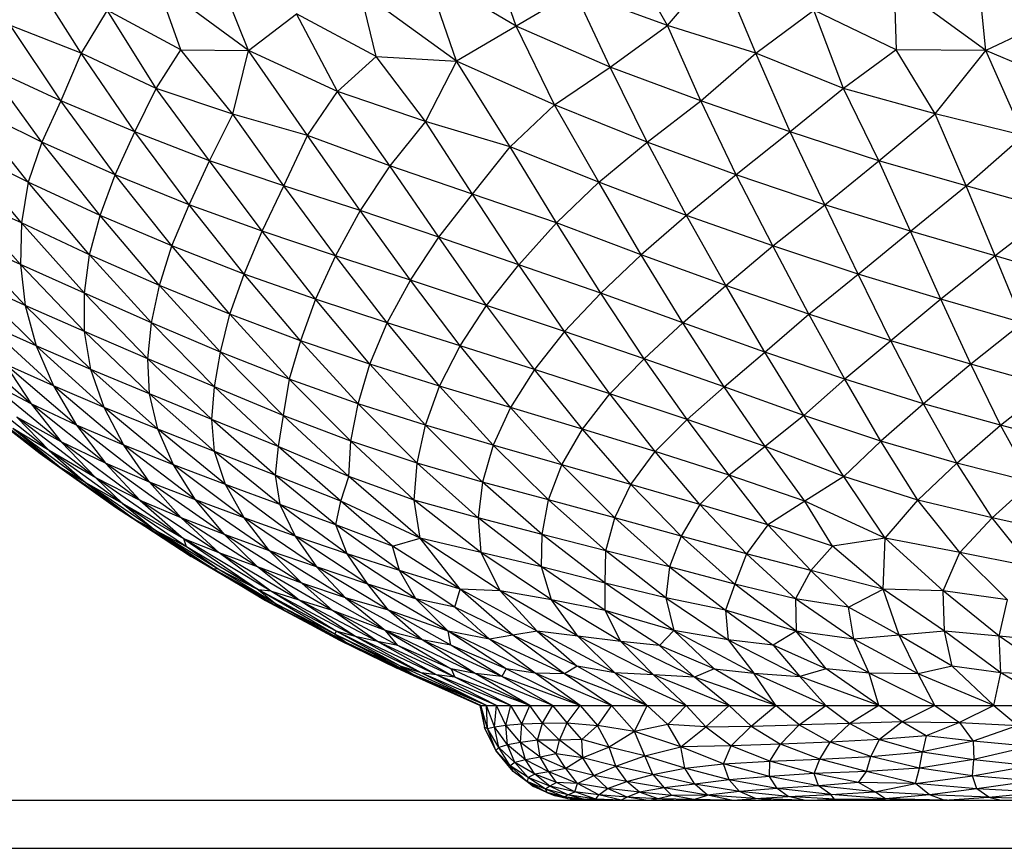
# Paper-space layout '_Izquierda' of a CAD drawing. Header units: millimetres. Extents: x -200 to 200, y -209 to 424.
# Tile 2 of 31: x -69 to -28, y -209 to -175. Entities that reach past the tile are written whole.
import ezdxf

# ---------------------------------------------------------------- set-up
doc = ezdxf.new("R2010")
doc.units = ezdxf.units.MM

psp = doc.layouts.new('_Izquierda')

# ---------------------------------------------------------------- linework, layer by layer
at = {"color": 7, "linetype": 'Continuous', "lineweight": 25}
for p, q in [((-48.479, -175.008), (-49.703, -171.571)), ((-42.2, -174.989), (-43.757, -172.21)), ((-66.559, -176.14), (-68.878, -172.472)), ((-59.608, -176.023), (-61.076, -172.371)), ((-42.2, -174.989), (-40.057, -172.471)), ((-38.526, -176.14), (-40.057, -172.471)), ((-28.967, -176.021), (-29.351, -172.367)), ((-48.479, -175.008), (-52.227, -172.811)), ((-50.97, -176.474), (-52.227, -172.811)), ((-59.608, -176.023), (-63.396, -173.243)), ((-62.417, -175.992), (-63.396, -173.243)), ((-28.967, -176.021), (-32.791, -173.241)), ((-32.791, -173.241), (-32.698, -175.991)), ((-50.97, -176.474), (-54.966, -173.561)), ((-54.297, -176.273), (-54.966, -173.561)), ((-46.046, -173.583), (-48.479, -175.008)), ((-42.2, -174.989), (-46.046, -173.583)), ((-44.586, -176.716), (-46.046, -173.583)), ((-65.473, -174.345), (-66.559, -176.14)), ((-62.417, -175.992), (-65.473, -174.345)), ((-63.438, -177.607), (-65.473, -174.345)), ((-59.608, -176.023), (-57.607, -174.5)), ((-54.297, -176.273), (-57.607, -174.5)), ((-55.91, -177.734), (-57.607, -174.5)), ((-38.526, -176.14), (-36.121, -174.344)), ((-32.698, -175.991), (-36.121, -174.344)), ((-34.886, -177.607), (-36.121, -174.344)), ((-25.726, -174.494), (-28.967, -176.021)), ((-66.559, -176.14), (-69.499, -174.989)), ((-67.4, -178.109), (-69.499, -174.989)), ((-48.479, -175.008), (-50.97, -176.474)), ((-44.586, -176.716), (-48.479, -175.008)), ((-46.895, -178.284), (-48.479, -175.008)), ((-44.586, -176.716), (-42.2, -174.989)), ((-38.526, -176.14), (-42.2, -174.989)), ((-40.814, -178.109), (-42.2, -174.989)), ((-66.559, -176.14), (-67.4, -178.109)), ((-63.438, -177.607), (-66.559, -176.14)), ((-64.328, -179.406), (-66.559, -176.14)), ((-63.438, -177.607), (-62.417, -175.992)), ((-60.263, -178.662), (-62.417, -175.992)), ((-62.417, -175.992), (-59.608, -176.023)), ((-60.263, -178.662), (-59.608, -176.023)), ((-55.91, -177.734), (-59.608, -176.023)), ((-57.154, -179.561), (-59.608, -176.023)), ((-55.91, -177.734), (-54.297, -176.273)), ((-54.297, -176.273), (-50.97, -176.474)), ((-52.253, -178.97), (-54.297, -176.273)), ((-40.814, -178.109), (-38.526, -176.14)), ((-34.886, -177.607), (-38.526, -176.14)), ((-37.101, -179.406), (-38.526, -176.14)), ((-32.698, -175.991), (-34.886, -177.607)), ((-28.967, -176.021), (-32.698, -175.991)), ((-31.085, -178.661), (-32.698, -175.991)), ((-31.085, -178.661), (-28.967, -176.021)), ((-24.95, -177.731), (-28.967, -176.021)), ((-27.409, -179.561), (-28.967, -176.021)), ((-50.97, -176.474), (-52.253, -178.97)), ((-46.895, -178.284), (-50.97, -176.474)), ((-48.738, -180.03), (-50.97, -176.474)), ((-67.4, -178.109), (-70.45, -176.716)), ((-68.188, -179.83), (-70.45, -176.716)), ((-46.895, -178.284), (-44.586, -176.716)), ((-40.814, -178.109), (-44.586, -176.716)), ((-43.04, -179.83), (-44.586, -176.716)), ((-64.328, -179.406), (-63.438, -177.607)), ((-60.263, -178.662), (-63.438, -177.607)), ((-61.227, -180.604), (-63.438, -177.607)), ((-57.154, -179.561), (-55.91, -177.734)), ((-52.253, -178.97), (-55.91, -177.734)), ((-53.739, -180.809), (-55.91, -177.734)), ((-34.886, -177.607), (-37.101, -179.406)), ((-31.085, -178.661), (-34.886, -177.607)), ((-33.421, -180.604), (-34.886, -177.607)), ((-68.188, -179.83), (-71.307, -178.284)), ((-68.76, -181.488), (-71.307, -178.284)), ((-67.4, -178.109), (-68.188, -179.83)), ((-64.328, -179.406), (-67.4, -178.109)), ((-65.145, -181.183), (-67.4, -178.109)), ((-48.738, -180.03), (-46.895, -178.284)), ((-43.04, -179.83), (-46.895, -178.284)), ((-45.054, -181.488), (-46.895, -178.284)), ((-43.04, -179.83), (-40.814, -178.109)), ((-37.101, -179.406), (-40.814, -178.109)), ((-39.341, -181.183), (-40.814, -178.109)), ((-61.227, -180.604), (-60.263, -178.662)), ((-57.154, -179.561), (-60.263, -178.662)), ((-58.135, -181.649), (-60.263, -178.662)), ((-33.421, -180.604), (-31.085, -178.661)), ((-27.409, -179.561), (-31.085, -178.661)), ((-29.789, -181.649), (-31.085, -178.661)), ((-52.253, -178.97), (-53.739, -180.809)), ((-48.738, -180.03), (-52.253, -178.97)), ((-50.294, -181.985), (-52.253, -178.97)), ((-65.145, -181.183), (-64.328, -179.406)), ((-61.227, -180.604), (-64.328, -179.406)), ((-62.067, -182.428), (-64.328, -179.406)), ((-58.135, -181.649), (-57.154, -179.561)), ((-53.739, -180.809), (-57.154, -179.561)), ((-54.968, -182.669), (-57.154, -179.561)), ((-37.101, -179.406), (-39.341, -181.183)), ((-33.421, -180.604), (-37.101, -179.406)), ((-35.664, -182.429), (-37.101, -179.406)), ((-29.789, -181.649), (-27.409, -179.561)), ((-68.188, -179.83), (-68.76, -181.488)), ((-65.145, -181.183), (-68.188, -179.83)), ((-65.773, -182.876), (-68.188, -179.83)), ((-45.054, -181.488), (-43.04, -179.83)), ((-39.341, -181.183), (-43.04, -179.83)), ((-41.403, -182.876), (-43.04, -179.83)), ((-68.76, -181.488), (-71.692, -180.03)), ((-69.041, -183.189), (-71.692, -180.03)), ((-50.294, -181.985), (-48.738, -180.03)), ((-45.054, -181.488), (-48.738, -180.03)), ((-46.809, -183.189), (-48.738, -180.03)), ((-62.067, -182.428), (-61.227, -180.604)), ((-58.135, -181.649), (-61.227, -180.604)), ((-59.037, -183.534), (-61.227, -180.604)), ((-35.664, -182.429), (-33.421, -180.604)), ((-29.789, -181.649), (-33.421, -180.604)), ((-32.099, -183.534), (-33.421, -180.604)), ((-65.773, -182.876), (-65.145, -181.183)), ((-62.067, -182.428), (-65.145, -181.183)), ((-62.794, -184.141), (-65.145, -181.183)), ((-53.739, -180.809), (-54.968, -182.669)), ((-50.294, -181.985), (-53.739, -180.809)), ((-51.7, -183.782), (-53.739, -180.809)), ((-39.341, -181.183), (-41.403, -182.876)), ((-35.664, -182.429), (-39.341, -181.183)), ((-37.828, -184.141), (-39.341, -181.183)), ((-68.76, -181.488), (-69.041, -183.189)), ((-65.773, -182.876), (-68.76, -181.488)), ((-66.205, -184.507), (-68.76, -181.488)), ((-46.809, -183.189), (-45.054, -181.488)), ((-41.403, -182.876), (-45.054, -181.488)), ((-43.286, -184.507), (-45.054, -181.488)), ((-69.041, -183.189), (-71.695, -181.985)), ((-69.076, -184.92), (-71.695, -181.985)), ((-59.037, -183.534), (-58.135, -181.649)), ((-54.968, -182.669), (-58.135, -181.649)), ((-55.996, -184.558), (-58.135, -181.649)), ((-51.7, -183.782), (-50.294, -181.985)), ((-46.809, -183.189), (-50.294, -181.985)), ((-48.373, -184.921), (-50.294, -181.985)), ((-32.099, -183.534), (-29.789, -181.649)), ((-26.154, -182.67), (-29.789, -181.649)), ((-28.584, -184.559), (-29.789, -181.649)), ((-62.794, -184.141), (-62.067, -182.428)), ((-59.037, -183.534), (-62.067, -182.428)), ((-59.781, -185.316), (-62.067, -182.428)), ((-37.828, -184.141), (-35.664, -182.429)), ((-32.099, -183.534), (-35.664, -182.429)), ((-34.278, -185.316), (-35.664, -182.429)), ((-54.968, -182.669), (-55.996, -184.558)), ((-51.7, -183.782), (-54.968, -182.669)), ((-52.881, -185.568), (-54.968, -182.669)), ((-26.154, -182.67), (-28.584, -184.559)), ((-69.041, -183.189), (-69.076, -184.92)), ((-66.205, -184.507), (-69.041, -183.189)), ((-66.42, -186.108), (-69.041, -183.189)), ((-66.205, -184.507), (-65.773, -182.876)), ((-62.794, -184.141), (-65.773, -182.876)), ((-63.298, -185.785), (-65.773, -182.876)), ((-48.373, -184.921), (-46.809, -183.189)), ((-43.286, -184.507), (-46.809, -183.189)), ((-44.974, -186.109), (-46.809, -183.189)), ((-41.403, -182.876), (-43.286, -184.507)), ((-37.828, -184.141), (-41.403, -182.876)), ((-39.777, -185.785), (-41.403, -182.876)), ((-59.781, -185.316), (-59.037, -183.534)), ((-55.996, -184.558), (-59.037, -183.534)), ((-56.821, -186.358), (-59.037, -183.534)), ((-34.278, -185.316), (-32.099, -183.534)), ((-28.584, -184.559), (-32.099, -183.534)), ((-30.838, -186.358), (-32.099, -183.534)), ((-69.076, -184.92), (-71.563, -183.782)), ((-68.88, -186.611), (-71.563, -183.782)), ((-52.881, -185.568), (-51.7, -183.782)), ((-48.373, -184.921), (-51.7, -183.782)), ((-49.712, -186.612), (-51.7, -183.782)), ((-63.298, -185.785), (-62.794, -184.141)), ((-59.781, -185.316), (-62.794, -184.141)), ((-60.384, -186.971), (-62.794, -184.141)), ((-39.777, -185.785), (-37.828, -184.141)), ((-34.278, -185.316), (-37.828, -184.141)), ((-36.328, -186.971), (-37.828, -184.141)), ((-66.42, -186.108), (-66.205, -184.507)), ((-63.298, -185.785), (-66.205, -184.507)), ((-63.631, -187.339), (-66.205, -184.507)), ((-55.996, -184.558), (-56.821, -186.358)), ((-52.881, -185.568), (-55.996, -184.558)), ((-53.846, -187.336), (-55.996, -184.558)), ((-43.286, -184.507), (-44.974, -186.109)), ((-39.777, -185.785), (-43.286, -184.507)), ((-41.558, -187.339), (-43.286, -184.507)), ((-28.584, -184.559), (-30.838, -186.358)), ((-25.069, -185.569), (-28.584, -184.559)), ((-27.443, -187.337), (-28.584, -184.559)), ((-66.42, -186.108), (-69.076, -184.92)), ((-66.415, -187.694), (-69.076, -184.92)), ((-69.076, -184.92), (-68.88, -186.611)), ((-49.712, -186.612), (-48.373, -184.921)), ((-44.974, -186.109), (-48.373, -184.921)), ((-46.476, -187.694), (-48.373, -184.921)), ((-68.88, -186.611), (-71.184, -185.568)), ((-68.423, -188.295), (-71.184, -185.568)), ((-60.384, -186.971), (-59.781, -185.316)), ((-56.821, -186.358), (-59.781, -185.316)), ((-57.447, -188.078), (-59.781, -185.316)), ((-53.846, -187.336), (-52.881, -185.568)), ((-49.712, -186.612), (-52.881, -185.568)), ((-50.81, -188.297), (-52.881, -185.568)), ((-36.328, -186.971), (-34.278, -185.316)), ((-30.838, -186.358), (-34.278, -185.316)), ((-32.917, -188.078), (-34.278, -185.316)), ((-63.631, -187.339), (-66.42, -186.108)), ((-63.783, -188.826), (-66.42, -186.108)), ((-66.415, -187.694), (-66.42, -186.108)), ((-63.631, -187.339), (-63.298, -185.785)), ((-60.384, -186.971), (-63.298, -185.785)), ((-60.768, -188.55), (-63.298, -185.785)), ((-44.974, -186.109), (-46.476, -187.694)), ((-41.558, -187.339), (-44.974, -186.109)), ((-43.17, -188.826), (-44.974, -186.109)), ((-41.558, -187.339), (-39.777, -185.785)), ((-36.328, -186.971), (-39.777, -185.785)), ((-38.159, -188.55), (-39.777, -185.785)), ((-56.821, -186.358), (-57.447, -188.078)), ((-53.846, -187.336), (-56.821, -186.358)), ((-54.565, -189.051), (-56.821, -186.358)), ((-30.838, -186.358), (-32.917, -188.078)), ((-27.443, -187.337), (-30.838, -186.358)), ((-29.602, -189.052), (-30.838, -186.358)), ((-66.415, -187.694), (-68.88, -186.611)), ((-66.149, -189.271), (-68.88, -186.611)), ((-68.88, -186.611), (-68.423, -188.295)), ((-50.81, -188.297), (-49.712, -186.612)), ((-46.476, -187.694), (-49.712, -186.612)), ((-47.73, -189.272), (-49.712, -186.612)), ((-68.423, -188.295), (-70.564, -187.335)), ((-67.713, -189.959), (-70.564, -187.335)), ((-63.783, -188.826), (-63.631, -187.339)), ((-60.768, -188.55), (-63.631, -187.339)), ((-61.02, -189.995), (-63.631, -187.339)), ((-60.768, -188.55), (-60.384, -186.971)), ((-57.447, -188.078), (-60.384, -186.971)), ((-57.91, -189.674), (-60.384, -186.971)), ((-54.565, -189.051), (-53.846, -187.336)), ((-50.81, -188.297), (-53.846, -187.336)), ((-51.666, -189.961), (-53.846, -187.336)), ((-43.17, -188.826), (-41.558, -187.339)), ((-38.159, -188.55), (-41.558, -187.339)), ((-39.843, -189.996), (-41.558, -187.339)), ((-38.159, -188.55), (-36.328, -186.971)), ((-32.917, -188.078), (-36.328, -186.971)), ((-34.833, -189.674), (-36.328, -186.971)), ((-27.443, -187.337), (-29.602, -189.052)), ((-63.783, -188.826), (-66.415, -187.694)), ((-63.721, -190.284), (-66.415, -187.694)), ((-66.149, -189.271), (-66.415, -187.694)), ((-46.476, -187.694), (-47.73, -189.272)), ((-43.17, -188.826), (-46.476, -187.694)), ((-44.588, -190.284), (-46.476, -187.694)), ((-68.638, -190.705), (-71.635, -188.084)), ((-57.447, -188.078), (-57.91, -189.674)), ((-54.565, -189.051), (-57.447, -188.078)), ((-55.055, -190.702), (-57.447, -188.078)), ((-32.917, -188.078), (-34.833, -189.674)), ((-29.602, -189.052), (-32.917, -188.078)), ((-31.558, -190.702), (-32.917, -188.078)), ((-66.149, -189.271), (-68.423, -188.295)), ((-65.602, -190.852), (-68.423, -188.295)), ((-68.423, -188.295), (-67.713, -189.959)), ((-61.02, -189.995), (-60.768, -188.55)), ((-57.91, -189.674), (-60.768, -188.55)), ((-58.162, -191.181), (-60.768, -188.55)), ((-51.666, -189.961), (-50.81, -188.297)), ((-47.73, -189.272), (-50.81, -188.297)), ((-48.716, -190.854), (-50.81, -188.297)), ((-39.843, -189.996), (-38.159, -188.55)), ((-34.833, -189.674), (-38.159, -188.55)), ((-36.53, -191.181), (-38.159, -188.55)), ((-61.02, -189.995), (-63.783, -188.826)), ((-61.13, -191.346), (-63.783, -188.826)), ((-63.721, -190.284), (-63.783, -188.826)), ((-44.588, -190.284), (-43.17, -188.826)), ((-39.843, -189.996), (-43.17, -188.826)), ((-41.381, -191.347), (-43.17, -188.826)), ((-67.713, -189.959), (-69.71, -189.049)), ((-66.747, -191.588), (-69.71, -189.049)), ((-69.71, -189.049), (-68.638, -190.705)), ((-63.721, -190.284), (-66.149, -189.271)), ((-63.375, -191.751), (-66.149, -189.271)), ((-65.602, -190.852), (-66.149, -189.271)), ((-55.055, -190.702), (-54.565, -189.051)), ((-51.666, -189.961), (-54.565, -189.051)), ((-52.255, -191.59), (-54.565, -189.051)), ((-47.73, -189.272), (-48.716, -190.854)), ((-44.588, -190.284), (-47.73, -189.272)), ((-45.735, -191.752), (-47.73, -189.272)), ((-29.602, -189.052), (-31.558, -190.702)), ((-26.325, -189.962), (-29.602, -189.052)), ((-28.36, -191.591), (-29.602, -189.052)), ((-68.638, -190.705), (-70.523, -189.708)), ((-67.387, -192.273), (-70.523, -189.708)), ((-57.91, -189.674), (-58.162, -191.181)), ((-55.055, -190.702), (-57.91, -189.674)), ((-55.358, -192.25), (-57.91, -189.674)), ((-34.833, -189.674), (-36.53, -191.181)), ((-31.558, -190.702), (-34.833, -189.674)), ((-33.329, -192.25), (-34.833, -189.674)), ((-67.892, -192.636), (-70.976, -190.196)), ((-65.602, -190.852), (-67.713, -189.959)), ((-64.791, -192.413), (-67.713, -189.959)), ((-67.713, -189.959), (-66.747, -191.588)), ((-61.13, -191.346), (-61.02, -189.995)), ((-58.162, -191.181), (-61.02, -189.995)), ((-58.377, -192.474), (-61.02, -189.995)), ((-52.255, -191.59), (-51.666, -189.961)), ((-48.716, -190.854), (-51.666, -189.961)), ((-49.439, -192.416), (-51.666, -189.961)), ((-41.381, -191.347), (-39.843, -189.996)), ((-36.53, -191.181), (-39.843, -189.996)), ((-38.136, -192.474), (-39.843, -189.996)), ((-28.36, -191.591), (-26.325, -189.962)), ((-68.266, -192.776), (-71.338, -190.379)), ((-61.13, -191.346), (-63.721, -190.284)), ((-61.011, -192.681), (-63.721, -190.284)), ((-63.375, -191.751), (-63.721, -190.284)), ((-45.735, -191.752), (-44.588, -190.284)), ((-41.381, -191.347), (-44.588, -190.284)), ((-42.711, -192.682), (-44.588, -190.284)), ((-67.423, -193.351), (-70.496, -191.007)), ((-68.266, -192.776), (-70.496, -191.007)), ((-66.747, -191.588), (-68.638, -190.705)), ((-65.546, -193.172), (-68.638, -190.705)), ((-68.638, -190.705), (-67.387, -192.273)), ((-63.375, -191.751), (-65.602, -190.852)), ((-62.724, -193.233), (-65.602, -190.852)), ((-64.791, -192.413), (-65.602, -190.852)), ((-55.358, -192.25), (-55.055, -190.702)), ((-52.255, -191.59), (-55.055, -190.702)), ((-52.6, -193.171), (-55.055, -190.702)), ((-48.716, -190.854), (-49.439, -192.416)), ((-45.735, -191.752), (-48.716, -190.854)), ((-46.582, -193.234), (-48.716, -190.854)), ((-31.558, -190.702), (-33.329, -192.25)), ((-28.36, -191.591), (-31.558, -190.702)), ((-30.18, -193.171), (-31.558, -190.702)), ((-67.387, -192.273), (-69.225, -191.259)), ((-65.943, -193.768), (-69.225, -191.259)), ((-69.225, -191.259), (-67.892, -192.636)), ((-58.377, -192.474), (-61.13, -191.346)), ((-58.496, -193.657), (-61.13, -191.346)), ((-61.011, -192.681), (-61.13, -191.346)), ((-58.162, -191.181), (-58.377, -192.474)), ((-55.358, -192.25), (-58.162, -191.181)), ((-55.435, -193.718), (-58.162, -191.181)), ((-42.711, -192.682), (-41.381, -191.347)), ((-38.136, -192.474), (-41.381, -191.347)), ((-39.639, -193.657), (-41.381, -191.347)), ((-36.53, -191.181), (-38.136, -192.474)), ((-33.329, -192.25), (-36.53, -191.181)), ((-34.867, -193.718), (-36.53, -191.181)), ((-67.892, -192.636), (-69.393, -191.725)), ((-66.368, -193.982), (-69.393, -191.725)), ((-67.423, -193.351), (-69.393, -191.725)), ((-64.791, -192.413), (-66.747, -191.588)), ((-63.712, -193.948), (-66.747, -191.588)), ((-66.747, -191.588), (-65.546, -193.172)), ((-61.011, -192.681), (-63.375, -191.751)), ((-60.558, -194.054), (-63.375, -191.751)), ((-62.724, -193.233), (-63.375, -191.751)), ((-52.6, -193.171), (-52.255, -191.59)), ((-49.439, -192.416), (-52.255, -191.59)), ((-49.878, -193.95), (-52.255, -191.59)), ((-46.582, -193.234), (-45.735, -191.752)), ((-42.711, -192.682), (-45.735, -191.752)), ((-43.717, -194.054), (-45.735, -191.752)), ((-30.18, -193.171), (-28.36, -191.591)), ((-25.192, -192.416), (-28.36, -191.591)), ((-27.065, -193.95), (-28.36, -191.591)), ((-55.435, -193.718), (-55.358, -192.25)), ((-52.6, -193.171), (-55.358, -192.25)), ((-52.716, -194.696), (-55.358, -192.25)), ((-33.329, -192.25), (-34.867, -193.718)), ((-30.18, -193.171), (-33.329, -192.25)), ((-31.802, -194.696), (-33.329, -192.25)), ((-65.943, -193.768), (-67.892, -192.636)), ((-64.842, -194.842), (-67.892, -192.636)), ((-67.892, -192.636), (-66.368, -193.982)), ((-65.546, -193.172), (-67.387, -192.273)), ((-64.111, -194.709), (-67.387, -192.273)), ((-67.387, -192.273), (-65.943, -193.768)), ((-62.724, -193.233), (-64.791, -192.413)), ((-61.801, -194.693), (-64.791, -192.413)), ((-63.712, -193.948), (-64.791, -192.413)), ((-58.377, -192.474), (-58.496, -193.657)), ((-55.435, -193.718), (-58.377, -192.474)), ((-55.769, -194.741), (-58.377, -192.474)), ((-49.439, -192.416), (-49.878, -193.95)), ((-46.582, -193.234), (-49.439, -192.416)), ((-47.145, -194.694), (-49.439, -192.416)), ((-38.136, -192.474), (-39.639, -193.657)), ((-34.867, -193.718), (-38.136, -192.474)), ((-36.498, -194.741), (-38.136, -192.474)), ((-67.423, -193.351), (-68.266, -192.776)), ((-65.132, -195.006), (-68.266, -192.776)), ((-58.496, -193.657), (-61.011, -192.681)), ((-58.299, -194.886), (-61.011, -192.681)), ((-60.558, -194.054), (-61.011, -192.681)), ((-43.717, -194.054), (-42.711, -192.682)), ((-39.639, -193.657), (-42.711, -192.682)), ((-40.855, -194.887), (-42.711, -192.682)), ((-66.368, -193.982), (-67.423, -193.351)), ((-64.308, -195.519), (-67.423, -193.351)), ((-65.132, -195.006), (-67.423, -193.351)), ((-63.712, -193.948), (-65.546, -193.172)), ((-62.404, -195.432), (-65.546, -193.172)), ((-65.546, -193.172), (-64.111, -194.709)), ((-60.558, -194.054), (-62.724, -193.233)), ((-59.783, -195.441), (-62.724, -193.233)), ((-61.801, -194.693), (-62.724, -193.233)), ((-52.716, -194.696), (-52.6, -193.171)), ((-49.878, -193.95), (-52.6, -193.171)), ((-50.066, -195.431), (-52.6, -193.171)), ((-47.145, -194.694), (-46.582, -193.234)), ((-43.717, -194.054), (-46.582, -193.234)), ((-44.388, -195.442), (-46.582, -193.234)), ((-31.802, -194.696), (-30.18, -193.171)), ((-27.065, -193.95), (-30.18, -193.171)), ((-28.707, -195.431), (-30.18, -193.171)), ((-64.111, -194.709), (-65.943, -193.768)), ((-62.288, -196.309), (-65.943, -193.768)), ((-65.943, -193.768), (-64.842, -194.842)), ((-55.769, -194.741), (-58.496, -193.657)), ((-55.972, -195.729), (-58.496, -193.657)), ((-58.496, -193.657), (-58.299, -194.886)), ((-55.769, -194.741), (-55.435, -193.718)), ((-52.716, -194.696), (-55.435, -193.718)), ((-52.478, -196.281), (-55.435, -193.718)), ((-39.639, -193.657), (-40.855, -194.887)), ((-36.498, -194.741), (-39.639, -193.657)), ((-38.031, -195.729), (-39.639, -193.657)), ((-34.867, -193.718), (-36.498, -194.741)), ((-31.802, -194.696), (-34.867, -193.718)), ((-33.16, -196.281), (-34.867, -193.718)), ((-64.842, -194.842), (-66.368, -193.982)), ((-63.468, -195.963), (-66.368, -193.982)), ((-66.368, -193.982), (-64.308, -195.519)), ((-61.801, -194.693), (-63.712, -193.948)), ((-60.607, -196.127), (-63.712, -193.948)), ((-62.404, -195.432), (-63.712, -193.948)), ((-58.299, -194.886), (-60.558, -194.054)), ((-57.666, -196.196), (-60.558, -194.054)), ((-59.783, -195.441), (-60.558, -194.054)), ((-49.878, -193.95), (-50.066, -195.431)), ((-47.145, -194.694), (-49.878, -193.95)), ((-47.405, -196.127), (-49.878, -193.95)), ((-44.388, -195.442), (-43.717, -194.054)), ((-40.855, -194.887), (-43.717, -194.054)), ((-41.628, -196.196), (-43.717, -194.054)), ((-28.707, -195.431), (-27.065, -193.95)), ((-59.783, -195.441), (-61.801, -194.693)), ((-58.734, -196.803), (-61.801, -194.693)), ((-60.607, -196.127), (-61.801, -194.693)), ((-50.066, -195.431), (-52.716, -194.696)), ((-49.95, -196.88), (-52.716, -194.696)), ((-52.478, -196.281), (-52.716, -194.696)), ((-47.405, -196.127), (-47.145, -194.694)), ((-44.388, -195.442), (-47.145, -194.694)), ((-44.757, -196.803), (-47.145, -194.694)), ((-33.16, -196.281), (-31.802, -194.696)), ((-28.707, -195.431), (-31.802, -194.696)), ((-30.06, -196.881), (-31.802, -194.696)), ((-64.308, -195.519), (-65.132, -195.006)), ((-61.983, -197.047), (-65.132, -195.006)), ((-62.288, -196.309), (-64.842, -194.842)), ((-62.175, -196.637), (-64.842, -194.842)), ((-64.842, -194.842), (-63.468, -195.963)), ((-62.404, -195.432), (-64.111, -194.709)), ((-60.82, -196.892), (-64.111, -194.709)), ((-64.111, -194.709), (-62.288, -196.309)), ((-55.972, -195.729), (-58.299, -194.886)), ((-55.513, -196.928), (-58.299, -194.886)), ((-58.299, -194.886), (-57.666, -196.196)), ((-55.972, -195.729), (-55.769, -194.741)), ((-52.478, -196.281), (-55.769, -194.741)), ((-53.619, -196.61), (-55.769, -194.741)), ((-40.855, -194.887), (-41.628, -196.196)), ((-38.031, -195.729), (-40.855, -194.887)), ((-38.916, -196.928), (-40.855, -194.887)), ((-36.498, -194.741), (-38.031, -195.729)), ((-33.16, -196.281), (-36.498, -194.741)), ((-35.341, -196.61), (-36.498, -194.741)), ((-63.468, -195.963), (-64.308, -195.519)), ((-61.077, -197.558), (-64.308, -195.519)), ((-64.308, -195.519), (-61.983, -197.047)), ((-60.607, -196.127), (-62.404, -195.432)), ((-59.238, -197.477), (-62.404, -195.432)), ((-60.82, -196.892), (-62.404, -195.432)), ((-57.666, -196.196), (-59.783, -195.441)), ((-56.783, -197.469), (-59.783, -195.441)), ((-58.734, -196.803), (-59.783, -195.441)), ((-47.405, -196.127), (-50.066, -195.431)), ((-47.435, -197.472), (-50.066, -195.431)), ((-50.066, -195.431), (-49.95, -196.88)), ((-44.757, -196.803), (-44.388, -195.442)), ((-41.628, -196.196), (-44.388, -195.442)), ((-42.117, -197.469), (-44.388, -195.442)), ((-30.06, -196.881), (-28.707, -195.431)), ((-25.666, -196.127), (-28.707, -195.431)), ((-27.085, -197.472), (-28.707, -195.431)), ((-53.619, -196.61), (-55.972, -195.729)), ((-53.339, -197.621), (-55.972, -195.729)), ((-55.513, -196.928), (-55.972, -195.729)), ((-38.031, -195.729), (-38.916, -196.928)), ((-35.341, -196.61), (-38.031, -195.729)), ((-36.241, -197.621), (-38.031, -195.729)), ((-62.175, -196.637), (-63.468, -195.963)), ((-60.872, -197.572), (-63.468, -195.963)), ((-63.468, -195.963), (-61.077, -197.558)), ((-60.82, -196.892), (-62.288, -196.309)), ((-58.671, -198.476), (-62.288, -196.309)), ((-62.175, -196.637), (-62.288, -196.309)), ((-62.288, -196.309), (-59.187, -198.423)), ((-58.734, -196.803), (-60.607, -196.127)), ((-57.391, -198.152), (-60.607, -196.127)), ((-59.238, -197.477), (-60.607, -196.127)), ((-55.513, -196.928), (-57.666, -196.196)), ((-54.646, -198.196), (-57.666, -196.196)), ((-57.666, -196.196), (-56.783, -197.469)), ((-53.619, -196.61), (-52.478, -196.281)), ((-49.95, -196.88), (-52.478, -196.281)), ((-49.15, -198.462), (-52.478, -196.281)), ((-50.817, -198.393), (-52.478, -196.281)), ((-47.435, -197.472), (-47.405, -196.127)), ((-44.757, -196.803), (-47.405, -196.127)), ((-44.789, -198.15), (-47.405, -196.127)), ((-41.628, -196.196), (-42.117, -197.469)), ((-38.916, -196.928), (-41.628, -196.196)), ((-39.397, -198.195), (-41.628, -196.196)), ((-33.16, -196.281), (-35.341, -196.61)), ((-33.239, -198.393), (-33.16, -196.281)), ((-30.06, -196.881), (-33.16, -196.281)), ((-30.752, -198.462), (-33.16, -196.281)), ((-59.187, -198.423), (-62.175, -196.637)), ((-60.872, -197.572), (-62.175, -196.637)), ((-50.817, -198.393), (-53.619, -196.61)), ((-53.339, -197.621), (-53.619, -196.61)), ((-35.341, -196.61), (-36.241, -197.621)), ((-33.239, -198.393), (-35.341, -196.61)), ((-61.077, -197.558), (-61.983, -197.047)), ((-58.905, -198.863), (-61.983, -197.047)), ((-59.238, -197.477), (-60.82, -196.892)), ((-57.495, -198.853), (-60.82, -196.892)), ((-58.671, -198.476), (-60.82, -196.892)), ((-56.783, -197.469), (-58.734, -196.803)), ((-55.579, -198.754), (-58.734, -196.803)), ((-57.391, -198.152), (-58.734, -196.803)), ((-53.339, -197.621), (-55.513, -196.928)), ((-52.659, -198.799), (-55.513, -196.928)), ((-54.646, -198.196), (-55.513, -196.928)), ((-47.435, -197.472), (-49.95, -196.88)), ((-47.024, -198.845), (-49.95, -196.88)), ((-49.95, -196.88), (-49.15, -198.462)), ((-44.789, -198.15), (-44.757, -196.803)), ((-42.117, -197.469), (-44.757, -196.803)), ((-42.264, -198.753), (-44.757, -196.803)), ((-38.916, -196.928), (-39.397, -198.195)), ((-36.241, -197.621), (-38.916, -196.928)), ((-36.88, -198.799), (-38.916, -196.928)), ((-30.752, -198.462), (-30.06, -196.881)), ((-27.085, -197.472), (-30.06, -196.881)), ((-28.071, -198.845), (-30.06, -196.881)), ((-60.872, -197.572), (-61.077, -197.558)), ((-58.465, -199.009), (-61.077, -197.558)), ((-61.077, -197.558), (-58.078, -199.296)), ((-61.077, -197.558), (-58.905, -198.863)), ((-59.187, -198.423), (-60.872, -197.572)), ((-58.465, -199.009), (-60.872, -197.572)), ((-57.391, -198.152), (-59.238, -197.477)), ((-56.119, -199.284), (-59.238, -197.477)), ((-57.495, -198.853), (-59.238, -197.477)), ((-54.646, -198.196), (-56.783, -197.469)), ((-53.793, -199.276), (-56.783, -197.469)), ((-56.783, -197.469), (-55.579, -198.754)), ((-44.789, -198.15), (-47.435, -197.472)), ((-44.782, -199.28), (-47.435, -197.472)), ((-47.024, -198.845), (-47.435, -197.472)), ((-42.117, -197.469), (-42.264, -198.753)), ((-39.397, -198.195), (-42.117, -197.469)), ((-42.117, -197.469), (-39.792, -199.275)), ((-50.817, -198.393), (-53.339, -197.621)), ((-51.03, -199.149), (-53.339, -197.621)), ((-52.659, -198.799), (-53.339, -197.621)), ((-36.241, -197.621), (-36.88, -198.799)), ((-33.239, -198.393), (-36.241, -197.621)), ((-34.679, -199.149), (-36.241, -197.621)), ((-55.579, -198.754), (-57.391, -198.152)), ((-53.913, -200.114), (-57.391, -198.152)), ((-56.119, -199.284), (-57.391, -198.152)), ((-52.659, -198.799), (-54.646, -198.196)), ((-51.305, -200.144), (-54.646, -198.196)), ((-53.793, -199.276), (-54.646, -198.196)), ((-42.264, -198.753), (-44.789, -198.15)), ((-41.933, -200.112), (-44.789, -198.15)), ((-44.782, -199.28), (-44.789, -198.15)), ((-39.397, -198.195), (-39.792, -199.275)), ((-36.88, -198.799), (-39.397, -198.195)), ((-36.846, -200.144), (-39.397, -198.195)), ((-58.671, -198.476), (-59.187, -198.423)), ((-55.962, -200.143), (-59.187, -198.423)), ((-56.019, -200.272), (-59.187, -198.423)), ((-59.187, -198.423), (-58.465, -199.009)), ((-57.495, -198.853), (-58.671, -198.476)), ((-55.159, -200.36), (-58.671, -198.476)), ((-55.962, -200.143), (-58.671, -198.476)), ((-53.793, -199.276), (-55.579, -198.754)), ((-52.397, -200.499), (-55.579, -198.754)), ((-55.579, -198.754), (-53.913, -200.114)), ((-51.03, -199.149), (-52.659, -198.799)), ((-49.593, -200.48), (-52.659, -198.799)), ((-51.305, -200.144), (-52.659, -198.799)), ((-51.03, -199.149), (-50.817, -198.393)), ((-49.15, -198.462), (-50.817, -198.393)), ((-47.613, -200.14), (-50.817, -198.393)), ((-48.63, -200.311), (-50.817, -198.393)), ((-47.024, -198.845), (-49.15, -198.462)), ((-45.927, -200.353), (-49.15, -198.462)), ((-49.15, -198.462), (-47.613, -200.14)), ((-39.792, -199.275), (-42.264, -198.753)), ((-42.264, -198.753), (-39.673, -200.498)), ((-42.264, -198.753), (-41.933, -200.112)), ((-34.679, -199.149), (-36.88, -198.799)), ((-34.454, -200.479), (-36.88, -198.799)), ((-36.88, -198.799), (-36.846, -200.144)), ((-34.679, -199.149), (-33.239, -198.393)), ((-30.752, -198.462), (-33.239, -198.393)), ((-30.688, -200.14), (-33.239, -198.393)), ((-32.568, -200.311), (-33.239, -198.393)), ((-28.071, -198.845), (-30.752, -198.462)), ((-28.421, -200.353), (-30.752, -198.462)), ((-30.688, -200.14), (-30.752, -198.462)), ((-58.078, -199.296), (-58.905, -198.863)), ((-55.821, -200.514), (-58.905, -198.863)), ((-58.905, -198.863), (-56.231, -200.296)), ((-56.019, -200.272), (-58.465, -199.009)), ((-55.523, -200.625), (-58.465, -199.009)), ((-58.465, -199.009), (-58.078, -199.296)), ((-56.119, -199.284), (-57.495, -198.853)), ((-54.246, -200.577), (-57.495, -198.853)), ((-55.159, -200.36), (-57.495, -198.853)), ((-48.63, -200.311), (-51.03, -199.149)), ((-49.593, -200.48), (-51.03, -199.149)), ((-44.782, -199.28), (-47.024, -198.845)), ((-44.142, -200.572), (-47.024, -198.845)), ((-45.927, -200.353), (-47.024, -198.845)), ((-32.568, -200.311), (-34.679, -199.149)), ((-34.454, -200.479), (-34.679, -199.149)), ((-28.421, -200.353), (-28.071, -198.845)), ((-55.523, -200.625), (-58.078, -199.296)), ((-58.078, -199.296), (-55.821, -200.514)), ((-53.913, -200.114), (-56.119, -199.284)), ((-53.407, -200.739), (-56.119, -199.284)), ((-54.246, -200.577), (-56.119, -199.284)), ((-51.305, -200.144), (-53.793, -199.276)), ((-51.195, -200.726), (-53.793, -199.276)), ((-52.397, -200.499), (-53.793, -199.276)), ((-41.933, -200.112), (-44.782, -199.28)), ((-42.537, -200.737), (-44.782, -199.28)), ((-44.142, -200.572), (-44.782, -199.28)), ((-36.846, -200.144), (-39.792, -199.275)), ((-39.792, -199.275), (-37.813, -200.726)), ((-39.792, -199.275), (-39.673, -200.498)), ((-56.231, -200.296), (-55.821, -200.514)), ((-55.962, -200.143), (-56.019, -200.272)), ((-53.289, -201.592), (-56.019, -200.272)), ((-52.731, -201.954), (-56.019, -200.272)), ((-56.019, -200.272), (-55.523, -200.625)), ((-55.159, -200.36), (-55.962, -200.143)), ((-52.437, -201.87), (-55.962, -200.143)), ((-53.289, -201.592), (-55.962, -200.143)), ((-54.246, -200.577), (-55.159, -200.36)), ((-51.796, -201.962), (-55.159, -200.36)), ((-52.437, -201.87), (-55.159, -200.36)), ((-52.397, -200.499), (-53.913, -200.114)), ((-50.186, -201.895), (-53.913, -200.114)), ((-53.407, -200.739), (-53.913, -200.114)), ((-53.913, -200.114), (-51.182, -201.703)), ((-49.593, -200.48), (-51.305, -200.144)), ((-47.693, -201.888), (-51.305, -200.144)), ((-51.195, -200.726), (-51.305, -200.144)), ((-48.896, -201.705), (-51.305, -200.144)), ((-48.63, -200.311), (-49.593, -200.48)), ((-47.613, -200.14), (-48.63, -200.311)), ((-45.947, -201.603), (-48.63, -200.311)), ((-46.474, -201.917), (-48.63, -200.311)), ((-45.927, -200.353), (-47.613, -200.14)), ((-44.386, -201.869), (-47.613, -200.14)), ((-47.613, -200.14), (-45.947, -201.603)), ((-44.142, -200.572), (-45.927, -200.353)), ((-42.781, -201.96), (-45.927, -200.353)), ((-44.386, -201.869), (-45.927, -200.353)), ((-42.537, -200.737), (-41.933, -200.112)), ((-39.673, -200.498), (-41.933, -200.112)), ((-41.933, -200.112), (-38.618, -201.894)), ((-41.933, -200.112), (-40.264, -201.703)), ((-36.846, -200.144), (-37.813, -200.726)), ((-34.454, -200.479), (-36.846, -200.144)), ((-33.816, -201.888), (-36.846, -200.144)), ((-35.605, -201.705), (-36.846, -200.144)), ((-32.568, -200.311), (-34.454, -200.479)), ((-30.688, -200.14), (-32.568, -200.311)), ((-30.366, -201.603), (-32.568, -200.311)), ((-31.781, -201.917), (-32.568, -200.311)), ((-28.421, -200.353), (-30.688, -200.14)), ((-28.354, -201.869), (-30.688, -200.14)), ((-30.366, -201.603), (-30.688, -200.14)), ((-26.089, -200.572), (-28.421, -200.353)), ((-26.073, -201.96), (-28.421, -200.353)), ((-28.354, -201.869), (-28.421, -200.353)), ((-55.523, -200.625), (-55.821, -200.514)), ((-52.755, -202.001), (-55.821, -200.514)), ((-55.821, -200.514), (-53.441, -201.687)), ((-52.731, -201.954), (-55.523, -200.625)), ((-52.755, -202.001), (-55.523, -200.625)), ((-53.407, -200.739), (-54.246, -200.577)), ((-51.037, -202.051), (-54.246, -200.577)), ((-51.796, -201.962), (-54.246, -200.577)), ((-51.182, -201.703), (-53.407, -200.739)), ((-51.037, -202.051), (-53.407, -200.739)), ((-51.195, -200.726), (-52.397, -200.499)), ((-49.078, -202.029), (-52.397, -200.499)), ((-50.186, -201.895), (-52.397, -200.499)), ((-48.896, -201.705), (-51.195, -200.726)), ((-49.078, -202.029), (-51.195, -200.726)), ((-46.474, -201.917), (-49.593, -200.48)), ((-47.693, -201.888), (-49.593, -200.48)), ((-42.537, -200.737), (-44.142, -200.572)), ((-41.073, -202.049), (-44.142, -200.572)), ((-42.781, -201.96), (-44.142, -200.572)), ((-40.264, -201.703), (-42.537, -200.737)), ((-41.073, -202.049), (-42.537, -200.737)), ((-37.813, -200.726), (-39.673, -200.498)), ((-39.673, -200.498), (-36.702, -202.029)), ((-39.673, -200.498), (-38.618, -201.894)), ((-35.605, -201.705), (-37.813, -200.726)), ((-37.813, -200.726), (-36.702, -202.029)), ((-31.781, -201.917), (-34.454, -200.479)), ((-33.816, -201.888), (-34.454, -200.479)), ((-52.437, -201.87), (-53.289, -201.592)), ((-49.718, -203.227), (-53.289, -201.592)), ((-53.289, -201.592), (-52.731, -201.954)), ((-45.947, -201.603), (-46.474, -201.917)), ((-44.386, -201.869), (-45.947, -201.603)), ((-43.048, -203.227), (-45.947, -201.603)), ((-30.366, -201.603), (-31.781, -201.917)), ((-28.354, -201.869), (-30.366, -201.603)), ((-28.647, -203.227), (-30.366, -201.603)), ((-52.755, -202.001), (-53.441, -201.687)), ((-52.731, -201.954), (-52.755, -202.001)), ((-49.95, -203.227), (-52.755, -202.001)), ((-49.997, -203.227), (-52.755, -202.001)), ((-49.718, -203.227), (-52.731, -201.954)), ((-49.95, -203.227), (-52.731, -201.954)), ((-51.796, -201.962), (-52.437, -201.87)), ((-49.301, -203.227), (-52.437, -201.87)), ((-49.718, -203.227), (-52.437, -201.87)), ((-51.037, -202.051), (-51.796, -201.962)), ((-48.7, -203.227), (-51.796, -201.962)), ((-49.301, -203.227), (-51.796, -201.962)), ((-50.186, -201.895), (-51.182, -201.703)), ((-47.918, -203.227), (-51.182, -201.703)), ((-51.182, -201.703), (-51.037, -202.051)), ((-47.918, -203.227), (-51.037, -202.051)), ((-48.7, -203.227), (-51.037, -202.051)), ((-49.078, -202.029), (-50.186, -201.895)), ((-46.958, -203.227), (-50.186, -201.895)), ((-47.918, -203.227), (-50.186, -201.895)), ((-48.896, -201.705), (-49.078, -202.029)), ((-45.824, -203.227), (-49.078, -202.029)), ((-46.958, -203.227), (-49.078, -202.029)), ((-47.693, -201.888), (-48.896, -201.705)), ((-45.824, -203.227), (-48.896, -201.705)), ((-46.474, -201.917), (-47.693, -201.888)), ((-44.519, -203.227), (-47.693, -201.888)), ((-45.824, -203.227), (-47.693, -201.888)), ((-43.048, -203.227), (-46.474, -201.917)), ((-44.519, -203.227), (-46.474, -201.917)), ((-42.781, -201.96), (-44.386, -201.869)), ((-41.417, -203.227), (-44.386, -201.869)), ((-43.048, -203.227), (-44.386, -201.869)), ((-41.073, -202.049), (-42.781, -201.96)), ((-39.632, -203.227), (-42.781, -201.96)), ((-41.417, -203.227), (-42.781, -201.96)), ((-40.264, -201.703), (-41.073, -202.049)), ((-37.7, -203.227), (-41.073, -202.049)), ((-39.632, -203.227), (-41.073, -202.049)), ((-40.264, -201.703), (-38.618, -201.894)), ((-37.7, -203.227), (-40.264, -201.703)), ((-38.618, -201.894), (-36.702, -202.029)), ((-35.627, -203.227), (-38.618, -201.894)), ((-37.7, -203.227), (-38.618, -201.894)), ((-35.605, -201.705), (-36.702, -202.029)), ((-33.422, -203.227), (-36.702, -202.029)), ((-36.702, -202.029), (-35.627, -203.227)), ((-33.816, -201.888), (-35.605, -201.705)), ((-33.422, -203.227), (-35.605, -201.705)), ((-31.781, -201.917), (-33.816, -201.888)), ((-31.092, -203.227), (-33.816, -201.888)), ((-33.422, -203.227), (-33.816, -201.888)), ((-28.647, -203.227), (-31.781, -201.917)), ((-31.092, -203.227), (-31.781, -201.917)), ((-28.647, -203.227), (-28.354, -201.869)), ((-26.073, -201.96), (-28.354, -201.869)), ((-26.096, -203.227), (-28.354, -201.869)), ((-49.997, -203.227), (49.989, -203.227)), ((-49.997, -203.227), (-49.796, -204.14)), ((-49.678, -204.181), (-49.95, -203.227)), ((-49.95, -203.227), (-49.796, -204.14)), ((-49.392, -204.112), (-49.718, -203.227)), ((-49.678, -204.181), (-49.718, -203.227)), ((-49.392, -204.112), (-49.301, -203.227)), ((-48.909, -204.05), (-49.301, -203.227)), ((-48.909, -204.05), (-48.7, -203.227)), ((-48.243, -203.995), (-48.7, -203.227)), ((-48.243, -203.995), (-47.918, -203.227)), ((-47.388, -203.966), (-47.918, -203.227)), ((-47.388, -203.966), (-46.958, -203.227)), ((-46.363, -203.955), (-46.958, -203.227)), ((-46.363, -203.955), (-45.824, -203.227)), ((-45.824, -203.227), (-45.104, -204.059)), ((-44.519, -203.227), (-45.104, -204.059)), ((-43.576, -204.31), (-44.519, -203.227)), ((-43.576, -204.31), (-43.048, -203.227)), ((-42.179, -204.02), (-43.048, -203.227)), ((-42.179, -204.02), (-41.417, -203.227)), ((-40.6, -204.121), (-41.417, -203.227)), ((-40.6, -204.121), (-39.632, -203.227)), ((-38.729, -204.083), (-39.632, -203.227)), ((-38.729, -204.083), (-37.7, -203.227)), ((-36.722, -204.036), (-37.7, -203.227)), ((-36.722, -204.036), (-35.627, -203.227)), ((-35.627, -203.227), (-34.628, -203.978)), ((-33.422, -203.227), (-34.628, -203.978)), ((-32.446, -203.907), (-33.422, -203.227)), ((-31.092, -203.227), (-32.446, -203.907)), ((-31.092, -203.227), (-30.073, -203.931)), ((-28.647, -203.227), (-30.073, -203.931)), ((-28.647, -203.227), (-27.644, -204.064)), ((-49.678, -204.181), (-49.392, -204.112)), ((-49.392, -204.112), (-48.909, -204.05)), ((-48.851, -204.861), (-49.392, -204.112)), ((-49.208, -204.969), (-49.392, -204.112)), ((-48.909, -204.05), (-48.243, -203.995)), ((-48.305, -204.768), (-48.909, -204.05)), ((-48.851, -204.861), (-48.909, -204.05)), ((-48.305, -204.768), (-48.243, -203.995)), ((-48.243, -203.995), (-47.388, -203.966)), ((-47.605, -204.672), (-48.243, -203.995)), ((-47.605, -204.672), (-47.388, -203.966)), ((-47.388, -203.966), (-46.363, -203.955)), ((-46.691, -204.665), (-47.388, -203.966)), ((-46.691, -204.665), (-46.363, -203.955)), ((-46.363, -203.955), (-45.104, -204.059)), ((-45.751, -204.65), (-46.363, -203.955)), ((-45.104, -204.059), (-45.751, -204.65)), ((-44.625, -204.962), (-45.104, -204.059)), ((-43.576, -204.31), (-45.104, -204.059)), ((-42.179, -204.02), (-43.576, -204.31)), ((-40.6, -204.121), (-42.179, -204.02)), ((-41.645, -204.947), (-42.179, -204.02)), ((-40.6, -204.121), (-38.729, -204.083)), ((-38.729, -204.083), (-39.557, -204.905)), ((-38.729, -204.083), (-36.722, -204.036)), ((-38.729, -204.083), (-37.509, -204.833)), ((-36.722, -204.036), (-37.509, -204.833)), ((-34.628, -203.978), (-36.722, -204.036)), ((-36.722, -204.036), (-35.439, -204.752)), ((-34.628, -203.978), (-35.439, -204.752)), ((-32.446, -203.907), (-34.628, -203.978)), ((-34.628, -203.978), (-33.384, -204.643)), ((-32.446, -203.907), (-33.384, -204.643)), ((-32.446, -203.907), (-30.073, -203.931)), ((-31.447, -204.491), (-32.446, -203.907)), ((-30.073, -203.931), (-31.447, -204.491)), ((-30.073, -203.931), (-27.644, -204.064)), ((-30.073, -203.931), (-29.498, -204.713)), ((-27.644, -204.064), (-29.498, -204.713)), ((-49.328, -205.104), (-49.796, -204.14)), ((-49.678, -204.181), (-49.796, -204.14)), ((-49.208, -204.969), (-49.678, -204.181)), ((-49.328, -205.104), (-49.678, -204.181)), ((-43.576, -204.31), (-44.625, -204.962)), ((-43.146, -205.326), (-43.576, -204.31)), ((-41.645, -204.947), (-43.576, -204.31)), ((-41.645, -204.947), (-40.6, -204.121)), ((-40.6, -204.121), (-39.557, -204.905)), ((-31.447, -204.491), (-33.384, -204.643)), ((-31.447, -204.491), (-31.604, -205.156)), ((-29.498, -204.713), (-31.447, -204.491)), ((-48.851, -204.861), (-49.208, -204.969)), ((-48.305, -204.768), (-48.851, -204.861)), ((-48.097, -205.482), (-48.851, -204.861)), ((-48.536, -205.593), (-48.851, -204.861)), ((-47.605, -204.672), (-48.305, -204.768)), ((-47.493, -205.376), (-48.305, -204.768)), ((-48.097, -205.482), (-48.305, -204.768)), ((-46.691, -204.665), (-47.605, -204.672)), ((-46.824, -205.234), (-47.605, -204.672)), ((-47.493, -205.376), (-47.605, -204.672)), ((-46.824, -205.234), (-46.691, -204.665)), ((-45.751, -204.65), (-46.691, -204.665)), ((-45.72, -205.402), (-46.691, -204.665)), ((-44.625, -204.962), (-45.751, -204.65)), ((-45.72, -205.402), (-45.751, -204.65)), ((-39.557, -204.905), (-41.645, -204.947)), ((-39.865, -205.649), (-39.557, -204.905)), ((-37.509, -204.833), (-39.557, -204.905)), ((-37.942, -205.55), (-39.557, -204.905)), ((-37.942, -205.55), (-37.509, -204.833)), ((-35.439, -204.752), (-37.509, -204.833)), ((-35.874, -205.46), (-37.509, -204.833)), ((-35.874, -205.46), (-35.439, -204.752)), ((-33.384, -204.643), (-35.439, -204.752)), ((-33.744, -205.352), (-35.439, -204.752)), ((-33.744, -205.352), (-33.384, -204.643)), ((-33.384, -204.643), (-31.604, -205.156)), ((-29.498, -204.713), (-31.604, -205.156)), ((-27.177, -204.935), (-29.498, -204.713)), ((-29.498, -204.713), (-29.468, -205.472)), ((-27.177, -204.935), (-29.468, -205.472)), ((-49.208, -204.969), (-49.328, -205.104)), ((-48.738, -205.737), (-49.328, -205.104)), ((-48.611, -205.977), (-49.328, -205.104)), ((-48.536, -205.593), (-49.208, -204.969)), ((-48.738, -205.737), (-49.208, -204.969)), ((-46.824, -205.234), (-47.493, -205.376)), ((-45.72, -205.402), (-46.824, -205.234)), ((-46.419, -205.849), (-46.824, -205.234)), ((-44.625, -204.962), (-45.72, -205.402)), ((-43.146, -205.326), (-44.625, -204.962)), ((-44.344, -205.751), (-44.625, -204.962)), ((-44.344, -205.751), (-43.146, -205.326)), ((-43.146, -205.326), (-41.645, -204.947)), ((-41.475, -205.832), (-43.146, -205.326)), ((-42.801, -206.101), (-43.146, -205.326)), ((-39.865, -205.649), (-41.645, -204.947)), ((-41.475, -205.832), (-41.645, -204.947)), ((-33.744, -205.352), (-31.604, -205.156)), ((-31.734, -205.84), (-31.604, -205.156)), ((-31.604, -205.156), (-29.468, -205.472)), ((-48.536, -205.593), (-48.738, -205.737)), ((-47.986, -206.223), (-48.738, -205.737)), ((-48.027, -206.389), (-48.738, -205.737)), ((-48.738, -205.737), (-48.611, -205.977)), ((-48.097, -205.482), (-48.536, -205.593)), ((-47.706, -206.081), (-48.536, -205.593)), ((-47.986, -206.223), (-48.536, -205.593)), ((-47.493, -205.376), (-48.097, -205.482)), ((-47.126, -205.991), (-48.097, -205.482)), ((-47.706, -206.081), (-48.097, -205.482)), ((-46.419, -205.849), (-47.493, -205.376)), ((-47.126, -205.991), (-47.493, -205.376)), ((-45.72, -205.402), (-46.419, -205.849)), ((-44.344, -205.751), (-45.72, -205.402)), ((-45.264, -206.134), (-45.72, -205.402)), ((-45.264, -206.134), (-44.344, -205.751)), ((-42.801, -206.101), (-44.344, -205.751)), ((-43.894, -206.39), (-44.344, -205.751)), ((-41.475, -205.832), (-39.865, -205.649)), ((-39.865, -205.649), (-37.942, -205.55)), ((-37.967, -206.178), (-39.865, -205.649)), ((-39.637, -206.318), (-39.865, -205.649)), ((-37.967, -206.178), (-37.942, -205.55)), ((-37.942, -205.55), (-35.874, -205.46)), ((-36.108, -206.055), (-37.942, -205.55)), ((-36.108, -206.055), (-35.874, -205.46)), ((-35.874, -205.46), (-33.744, -205.352)), ((-33.926, -205.977), (-35.874, -205.46)), ((-33.926, -205.977), (-33.744, -205.352)), ((-31.734, -205.84), (-33.744, -205.352)), ((-29.468, -205.472), (-31.734, -205.84)), ((-29.527, -206.154), (-29.468, -205.472)), ((-29.527, -206.154), (-27.115, -205.729)), ((-29.468, -205.472), (-27.115, -205.729)), ((-48.027, -206.389), (-48.611, -205.977)), ((-47.764, -206.6), (-48.611, -205.977)), ((-47.706, -206.081), (-47.986, -206.223)), ((-47.126, -205.991), (-47.706, -206.081)), ((-46.807, -206.435), (-47.706, -206.081)), ((-47.089, -206.585), (-47.706, -206.081)), ((-46.419, -205.849), (-47.126, -205.991)), ((-45.939, -206.473), (-47.126, -205.991)), ((-46.807, -206.435), (-47.126, -205.991)), ((-45.264, -206.134), (-46.419, -205.849)), ((-45.939, -206.473), (-46.419, -205.849)), ((-45.939, -206.473), (-45.264, -206.134)), ((-43.894, -206.39), (-45.264, -206.134)), ((-44.685, -206.678), (-45.264, -206.134)), ((-43.894, -206.39), (-42.801, -206.101)), ((-42.801, -206.101), (-41.475, -205.832)), ((-41.067, -206.493), (-42.801, -206.101)), ((-42.801, -206.101), (-42.333, -206.648)), ((-39.637, -206.318), (-41.475, -205.832)), ((-41.067, -206.493), (-41.475, -205.832)), ((-36.108, -206.055), (-37.967, -206.178)), ((-33.926, -205.977), (-36.108, -206.055)), ((-34.264, -206.423), (-36.108, -206.055)), ((-35.925, -206.566), (-36.108, -206.055)), ((-34.264, -206.423), (-33.926, -205.977)), ((-31.734, -205.84), (-33.926, -205.977)), ((-31.893, -206.476), (-33.926, -205.977)), ((-31.893, -206.476), (-31.734, -205.84)), ((-31.893, -206.476), (-29.527, -206.154)), ((-29.527, -206.154), (-31.734, -205.84)), ((-27.022, -206.368), (-29.527, -206.154)), ((-29.345, -206.686), (-29.527, -206.154)), ((-47.986, -206.223), (-48.027, -206.389)), ((-47.264, -206.71), (-48.027, -206.389)), ((-47.211, -206.843), (-48.027, -206.389)), ((-48.027, -206.389), (-47.764, -206.6)), ((-47.089, -206.585), (-47.986, -206.223)), ((-47.264, -206.71), (-47.986, -206.223)), ((-46.807, -206.435), (-47.089, -206.585)), ((-46.053, -206.82), (-46.807, -206.435)), ((-45.939, -206.473), (-46.807, -206.435)), ((-46.053, -206.82), (-45.939, -206.473)), ((-44.685, -206.678), (-45.939, -206.473)), ((-45.051, -206.939), (-45.939, -206.473)), ((-44.685, -206.678), (-43.894, -206.39)), ((-42.333, -206.648), (-43.894, -206.39)), ((-43.358, -206.835), (-43.894, -206.39)), ((-41.067, -206.493), (-42.333, -206.648)), ((-39.637, -206.318), (-41.067, -206.493)), ((-39.212, -206.804), (-41.067, -206.493)), ((-40.542, -206.951), (-41.067, -206.493)), ((-37.967, -206.178), (-39.637, -206.318)), ((-37.638, -206.68), (-39.637, -206.318)), ((-39.212, -206.804), (-39.637, -206.318)), ((-35.925, -206.566), (-37.967, -206.178)), ((-37.638, -206.68), (-37.967, -206.178)), ((-35.925, -206.566), (-37.638, -206.68)), ((-34.264, -206.423), (-35.925, -206.566)), ((-33.584, -206.815), (-35.925, -206.566)), ((-35.419, -206.928), (-35.925, -206.566)), ((-33.584, -206.815), (-34.264, -206.423)), ((-31.893, -206.476), (-34.264, -206.423)), ((-33.584, -206.815), (-31.893, -206.476)), ((-29.345, -206.686), (-31.893, -206.476)), ((-31.317, -206.942), (-31.893, -206.476)), ((-27.022, -206.368), (-29.345, -206.686)), ((-47.211, -206.843), (-47.764, -206.6)), ((-47.089, -206.585), (-47.264, -206.71)), ((-46.335, -206.939), (-47.264, -206.71)), ((-46.493, -207.02), (-47.264, -206.71)), ((-47.264, -206.71), (-47.211, -206.843)), ((-46.493, -207.02), (-47.211, -206.843)), ((-46.334, -207.107), (-47.211, -206.843)), ((-47.211, -206.843), (-46.86, -206.989)), ((-46.053, -206.82), (-47.089, -206.585)), ((-46.335, -206.939), (-47.089, -206.585)), ((-46.493, -207.02), (-46.335, -206.939)), ((-46.335, -206.939), (-46.053, -206.82)), ((-45.173, -207.118), (-46.335, -206.939)), ((-45.707, -207.126), (-46.335, -206.939)), ((-45.051, -206.939), (-46.053, -206.82)), ((-45.173, -207.118), (-46.053, -206.82)), ((-45.173, -207.118), (-45.051, -206.939)), ((-45.051, -206.939), (-44.685, -206.678)), ((-43.88, -207.034), (-45.051, -206.939)), ((-44.123, -207.162), (-45.051, -206.939)), ((-43.358, -206.835), (-44.685, -206.678)), ((-43.88, -207.034), (-44.685, -206.678)), ((-43.358, -206.835), (-43.88, -207.034)), ((-42.333, -206.648), (-43.358, -206.835)), ((-42.012, -206.966), (-43.358, -206.835)), ((-42.581, -207.102), (-43.358, -206.835)), ((-42.012, -206.966), (-42.581, -207.102)), ((-40.542, -206.951), (-42.333, -206.648)), ((-42.333, -206.648), (-42.012, -206.966)), ((-40.542, -206.951), (-42.012, -206.966)), ((-41.109, -207.139), (-42.012, -206.966)), ((-41.109, -207.139), (-40.542, -206.951)), ((-39.212, -206.804), (-40.542, -206.951)), ((-38.536, -207.092), (-40.542, -206.951)), ((-39.54, -207.163), (-40.542, -206.951)), ((-37.638, -206.68), (-39.212, -206.804)), ((-37.19, -207.004), (-39.212, -206.804)), ((-38.536, -207.092), (-39.212, -206.804)), ((-35.419, -206.928), (-37.638, -206.68)), ((-37.19, -207.004), (-37.638, -206.68)), ((-37.19, -207.004), (-35.419, -206.928)), ((-35.419, -206.928), (-33.584, -206.815)), ((-33.148, -207.114), (-35.419, -206.928)), ((-35.254, -207.12), (-35.419, -206.928)), ((-31.317, -206.942), (-33.584, -206.815)), ((-33.148, -207.114), (-33.584, -206.815)), ((-31.317, -206.942), (-33.148, -207.114)), ((-29.345, -206.686), (-31.317, -206.942)), ((-28.854, -207.039), (-31.317, -206.942)), ((-30.708, -207.162), (-31.317, -206.942)), ((-26.755, -206.832), (-29.345, -206.686)), ((-28.854, -207.039), (-29.345, -206.686)), ((-28.854, -207.039), (-26.755, -206.832)), ((-93.919, -207.163), (96.081, -207.163)), ((-46.334, -207.107), (-46.86, -206.989)), ((-45.707, -207.126), (-46.493, -207.02)), ((-46.334, -207.107), (-46.493, -207.02)), ((-45.695, -207.163), (-46.493, -207.02)), ((-45.746, -207.163), (-46.334, -207.107)), ((-45.982, -207.163), (-46.334, -207.107)), ((-45.707, -207.126), (-45.173, -207.118)), ((-45.652, -207.163), (-45.707, -207.126)), ((-45.707, -207.126), (-45.182, -207.163)), ((-44.123, -207.162), (-45.173, -207.118)), ((-45.173, -207.118), (-44.954, -207.163)), ((-44.365, -207.163), (-45.173, -207.118)), ((-43.88, -207.034), (-44.123, -207.162)), ((-44.063, -207.163), (-44.123, -207.162)), ((-44.123, -207.162), (-44.12, -207.163)), ((-42.581, -207.102), (-43.88, -207.034)), ((-43.092, -207.163), (-43.88, -207.034)), ((-42.581, -207.102), (-42.881, -207.163)), ((-41.109, -207.139), (-42.581, -207.102)), ((-41.946, -207.163), (-42.581, -207.102)), ((-41.393, -207.163), (-41.109, -207.139)), ((-39.735, -207.163), (-41.109, -207.139)), ((-40.634, -207.163), (-41.109, -207.139)), ((-39.473, -207.163), (-38.536, -207.092)), ((-38.536, -207.092), (-37.19, -207.004)), ((-36.663, -207.163), (-38.536, -207.092)), ((-37.906, -207.163), (-38.536, -207.092)), ((-35.254, -207.12), (-37.19, -207.004)), ((-36.517, -207.163), (-37.19, -207.004)), ((-36.326, -207.163), (-35.254, -207.12)), ((-35.254, -207.12), (-33.148, -207.114)), ((-34.625, -207.163), (-35.254, -207.12)), ((-33.148, -207.114), (-33.908, -207.163)), ((-30.708, -207.162), (-33.148, -207.114)), ((-32.437, -207.163), (-33.148, -207.114)), ((-30.8, -207.163), (-30.708, -207.162)), ((-30.708, -207.162), (-28.854, -207.039)), ((-30.585, -207.163), (-30.708, -207.162)), ((-28.854, -207.039), (-26.305, -207.106)), ((-28.854, -207.039), (-28.34, -207.163)), ((-93.919, -209.163), (96.081, -209.163))]:
    psp.add_line(p, q, dxfattribs=at)

doc.saveas('drawing.dxf')
